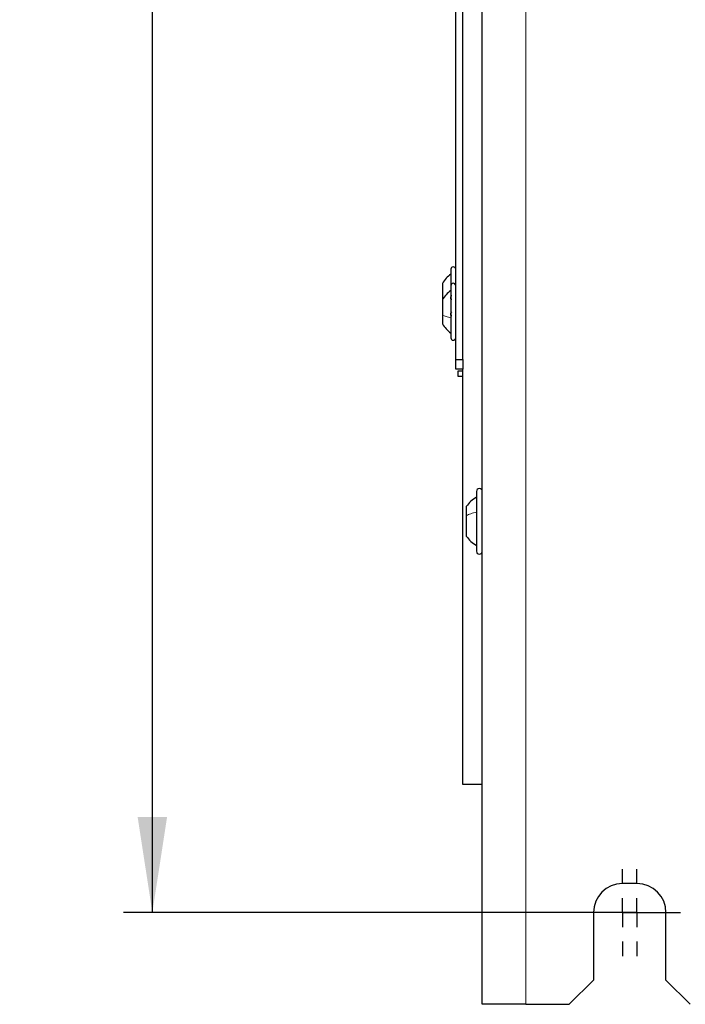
# Model space of a CAD drawing. Header units: millimetres. Extents: x 5 to 418, y 2 to 292.
# Tile 63 of 90: x 289 to 312, y 99 to 133. Entities that reach past the tile are written whole.
import ezdxf

# ---------------------------------------------------------------- set-up
doc = ezdxf.new("R2010")
doc.units = ezdxf.units.MM
doc.layers.add('SLD-0', color=7, linetype='Continuous')
doc.styles.add('SLDTEXTSTYLE0', font='TXT', dxfattribs={"width": 0.605})
doc.dimstyles.new('SLDDIMSTYLE1', dxfattribs={"dimtxt": 3.5, "dimasz": 3.302, "dimexe": 0, "dimexo": 0.0625, "dimgap": 0.875, "dimtad": 1, "dimlfac": 6, "dimrnd": 1e-09, "dimzin": 12, "dimdsep": 46, "dimtxsty": 'SLDTEXTSTYLE0', "dimsah": 1, "dimcen": 0.09, "dimadec": 0, "dimazin": 3, "dimtfac": 1, "dimtofl": 0, "dimtmove": 0, "dimatfit": 3, "dimfxl": 1, "dimfrac": 2, "dimtolj": 1, "dimtzin": 12, "dimarcsym": 0})

# ---------------------------------------------------------------- blocks, each defined once
blk = doc.blocks.new('_D_4')
at = {"layer": 'SLD-0', "color": 7}
for p, q in [((308.596, 255.974), (292.887, 255.974)), ((293.887, 101.807), (293.887, 255.974)), ((308.596, 101.807), (292.887, 101.807))]:
    blk.add_line(p, q, dxfattribs=at)
for points in [[(293.887, 255.974), (293.379, 252.672), (294.395, 252.672)], [(293.887, 101.807), (294.395, 105.109), (293.379, 105.109)]]:
    blk.add_solid(points, dxfattribs=at)
at = {"layer": 'SLD-0', "color": 7, "insert": (289.375, 174.88), "char_height": 3.5, "attachment_point": 1, "rotation": 90, "style": 'SLDTEXTSTYLE0'}
blk.add_mtext('925', dxfattribs=at)
blk = doc.blocks.new('SW_CENTERMARKSYMBOL_0')
at = {"layer": 'SLD-0', "color": 0}
for p, q in [((0, 1), (0, 1.5)), ((0, 0), (0, 0.5)), ((-1, 0), (-1.5, 0)), ((0, 0), (-0.5, 0)), ((0, 0), (0, -0.5)), ((0, 0), (0.5, 0)), ((1, 0), (1.5, 0)), ((0, -1), (0, -1.5))]:
    blk.add_line(p, q, dxfattribs=at)
blk = doc.blocks.new('SW_CENTERMARKSYMBOL_1')
at = {"layer": 'SLD-0', "color": 0}
for p, q in [((0, 1), (0, 1.5)), ((0, 0), (0, 0.5)), ((-1, 0), (-1.5, 0)), ((0, 0), (-0.5, 0)), ((0, 0), (0, -0.5)), ((0, 0), (0.5, 0)), ((1, 0), (1.5, 0)), ((0, -1), (0, -1.5))]:
    blk.add_line(p, q, dxfattribs=at)

msp = doc.modelspace()

# ---------------------------------------------------------------- linework, layer by layer
at = {"color": 7, "linetype": 'Continuous', "lineweight": 25}
for p, q in [((305.2626, 98.6404), (305.2626, 260.3071)), ((304.346, 120.8904), (304.346, 157.8071)), ((304.596, 120.8904), (304.596, 157.8071)), ((304.1793, 124.0071), (304.1793, 123.4321)), ((303.8876, 123.5196), (303.8876, 122.9917)), ((304.1793, 123.4404), (304.1793, 121.6404)), ((303.8876, 123.2534), (303.887, 123.2534)), ((303.887, 122.9607), (303.8876, 122.9607)), ((303.8876, 122.6868), (303.887, 122.6868)), ((303.8876, 122.9917), (303.8876, 122.9529)), ((303.8876, 122.9529), (303.8876, 122.4251)), ((303.887, 122.394), (303.8876, 122.394)), ((303.8876, 122.4251), (303.8876, 122.1279)), ((304.346, 120.8904), (304.596, 120.8904)), ((304.346, 120.5571), (304.346, 120.8904)), ((304.596, 120.8904), (304.596, 120.5571)), ((304.596, 120.5571), (304.346, 120.5571)), ((304.4293, 120.3071), (304.4293, 120.5071)), ((304.4293, 120.5071), (304.596, 120.5071)), ((304.596, 120.3071), (304.4293, 120.3071)), ((304.596, 106.2237), (304.596, 120.5571)), ((305.0626, 116.3404), (305.0626, 115.7016)), ((304.7126, 115.8204), (304.7126, 115.5031)), ((305.0626, 115.7016), (305.0626, 114.2737)), ((304.7126, 115.5031), (304.7126, 114.7937)), ((305.2626, 106.2237), (304.596, 106.2237)), ((310.596, 102.8071), (310.096, 102.8071)), ((309.096, 101.8071), (309.096, 99.4737)), ((311.596, 99.4737), (311.596, 101.8071)), ((308.2626, 98.6404), (309.096, 99.4737)), ((311.596, 99.4737), (312.4293, 98.6404)), ((306.7626, 98.6404), (305.2626, 98.6404)), ((306.7626, 98.6404), (308.2626, 98.6404))]:
    msp.add_line(p, q, dxfattribs=at)
at = {"color": 7, "linetype": 'Continuous', "lineweight": 18}
for p, q in [((306.7626, 98.6404), (306.7626, 260.3071)), ((303.9095, 122.9832), (303.8876, 122.9917))]:
    msp.add_line(p, q, dxfattribs=at)
at = {"color": 7, "linetype": 'Continuous', "lineweight": 25}
for centre, radius, start, end in [((304.2626, 124.0071), 0.0833, 360, 180), ((304.2626, 123.4404), 0.0833, 360, 180), ((304.2626, 121.6404), 0.0833, 180, 0), ((305.1626, 116.3404), 0.1, 0, 180), ((305.1626, 114.2737), 0.1, 180, 360), ((310.096, 101.8071), 1, 90, 180), ((310.596, 101.8071), 1, 0, 90)]:
    msp.add_arc(centre, radius, start, end, dxfattribs=at)
for points, knots in [([(304.1793, 123.8404), (304.1215, 123.7953), (304.0059, 123.705), (303.927, 123.5814), (303.8876, 123.5196)], [0, 0, 0, 0, 0.5, 1, 1, 1, 1]), ([(304.1793, 123.2737), (304.1215, 123.2286), (304.0059, 123.1384), (303.927, 123.0147), (303.8876, 122.9529)], [0, 0, 0, 0, 0.5, 1, 1, 1, 1]), ([(304.2078, 122.9607), (304.2039, 122.9613), (304.1961, 122.9626), (304.1869, 122.9742), (304.1808, 122.9928), (304.1786, 123.0173), (304.1807, 123.044), (304.1868, 123.069), (304.1961, 123.0898), (304.2039, 123.0982), (304.2078, 123.1024)], [0, 0, 0, 0, 0.1252207, 0.2494814, 0.3743239, 0.4990613, 0.6238954, 0.7493873, 0.8744403, 1, 1, 1, 1]), ([(304.2078, 122.394), (304.2039, 122.3946), (304.1961, 122.3959), (304.1869, 122.4076), (304.1808, 122.4262), (304.1786, 122.4506), (304.1807, 122.4773), (304.1868, 122.5023), (304.1961, 122.5231), (304.2039, 122.5315), (304.2078, 122.5358)], [0, 0, 0, 0, 0.1252207, 0.2494814, 0.3743239, 0.4990613, 0.6238954, 0.7493873, 0.8744403, 1, 1, 1, 1]), ([(303.8876, 122.1279), (303.927, 122.0661), (304.0059, 121.9424), (304.1215, 121.8522), (304.1793, 121.8071)], [0, 0, 0, 0, 0.5, 1, 1, 1, 1]), ([(305.0626, 116.1404), (304.9949, 116.0973), (304.8595, 116.0112), (304.7616, 115.884), (304.7126, 115.8204)], [0, 0, 0, 0, 0.5000001, 1, 1, 1, 1]), ([(304.7126, 114.7937), (304.7616, 114.7301), (304.8595, 114.6029), (304.9949, 114.5168), (305.0626, 114.4737)], [0, 0, 0, 0, 0.4999999, 1, 1, 1, 1])]:
    msp.add_open_spline(points, degree=3, knots=knots, dxfattribs=at)
at = {"color": 7, "linetype": 'Continuous', "lineweight": 18}
for points in [[(304.1793, 122.3354), (304.1215, 122.348), (304.0059, 122.3732), (303.927, 122.4078), (303.8876, 122.4251)], [(305.0626, 115.6253), (304.9949, 115.6088), (304.8595, 115.5759), (304.7616, 115.5274), (304.7126, 115.5031)]]:
    msp.add_open_spline(points, degree=3, dxfattribs=at)

# ---------------------------------------------------------------- block references
at = {"layer": 'SLD-0', "color": 7}
for name, p in [('SW_CENTERMARKSYMBOL_0', (310.096, 101.8071)), ('SW_CENTERMARKSYMBOL_1', (310.596, 101.8071))]:
    msp.add_blockref(name, p, dxfattribs=at)

# ---------------------------------------------------------------- dimensions: what is measured, and where the dimension line sits
dim = msp.add_linear_dim(base=(293.887, 255.9737), p1=(308.596, 101.8071), p2=(308.596, 255.9737), angle=90, dimstyle='SLDDIMSTYLE1', dxfattribs=at)
dim.commit()
dim.dimension.update_dxf_attribs({"geometry": '_D_4', "text_midpoint": (293.887, 178.8904), "dimtype": 160})

doc.saveas('drawing.dxf')
